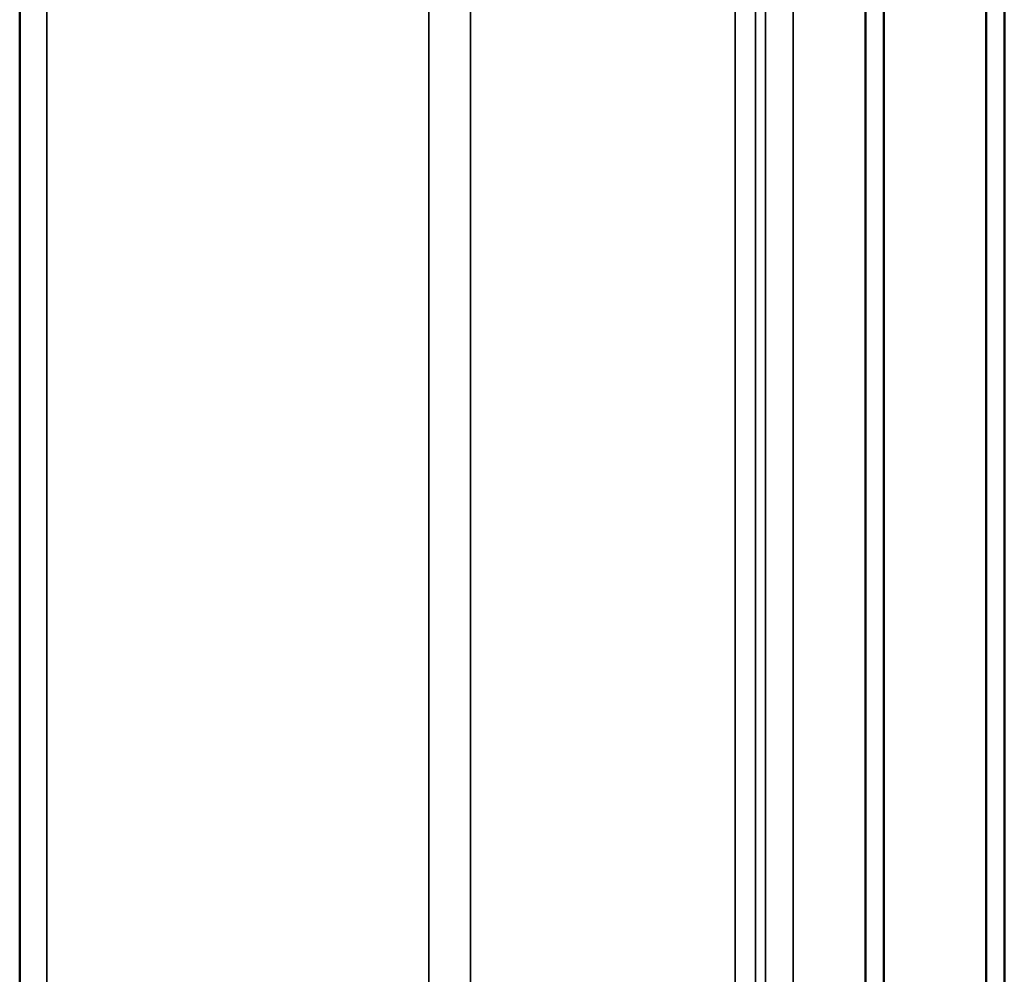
# Model space of a CAD drawing. Header units: inches. Extents: x 0 to 234, y 0 to 165.
# Tile 41 of 85: x 60.72 to 62.12, y 124.17 to 125.52. Entities that reach past the tile are written whole.
import ezdxf

# ---------------------------------------------------------------- set-up
doc = ezdxf.new("R2010")
doc.units = ezdxf.units.IN
doc.header["$LTSCALE"] = 10
doc.header["$MEASUREMENT"] = 0
doc.layers.add('Visible (ANSI)', color=7, linetype='Continuous', lineweight=50)
doc.layers.add('Visible Narrow (ANSI)', color=7, linetype='Continuous', lineweight=35)

msp = doc.modelspace()

# ---------------------------------------------------------------- linework, layer by layer
at = {"layer": 'Visible (ANSI)'}
for p, q in [((60.7225, 122.8544), (60.7225, 127.7048)), ((61.9233, 127.7048), (61.9233, 122.8544)), ((61.9493, 127.7048), (61.9493, 123.6757)), ((62.0942, 127.7048), (62.0942, 123.6848)), ((62.1202, 127.7048), (62.1202, 122.8544))]:
    msp.add_line(p, q, dxfattribs=at)
at = {"layer": 'Visible Narrow (ANSI)'}
for p, q in [((60.7609, 122.8544), (60.7609, 127.7048)), ((61.3035, 123.3662), (61.3035, 127.7048)), ((61.3622, 123.3662), (61.3622, 127.7048)), ((61.7382, 122.8544), (61.7382, 127.7048)), ((61.7668, 122.8544), (61.7668, 127.7048)), ((61.781, 127.7048), (61.781, 122.8544)), ((61.8203, 127.7048), (61.8203, 122.8544))]:
    msp.add_line(p, q, dxfattribs=at)

doc.saveas('drawing.dxf')
